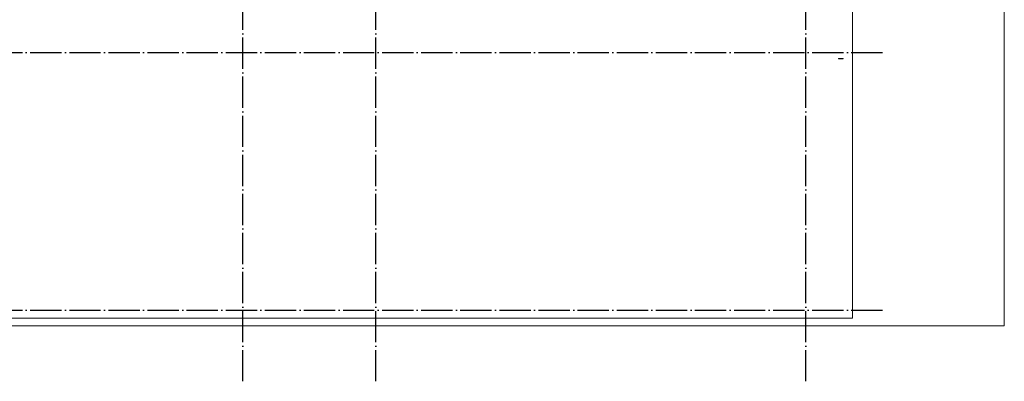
# Model space of a CAD drawing. Header units: millimetres. Extents: x -3725 to 93325, y -74170 to 82591.
# Tile 12 of 140: x 33846 to 46440, y -14170 to -9540. Entities that reach past the tile are written whole.
import ezdxf

# ---------------------------------------------------------------- set-up
doc = ezdxf.new("R2010")
doc.units = ezdxf.units.MM
for name, pattern in [('______11', [500, 400, -50, 0, -50]), ('______3', [500, 400, -100]), ('______5', [1100, 800, -100, 100, -100])]:
    doc.linetypes.add(name, pattern=pattern)
for name, color, linetype, lineweight in [('Standard', 7, 'Continuous', 25), ('Балка_ общее', 7, '______3', 13), ('Стальная конструкция_ общее', 7, 'Continuous', 25), ('Фундамент (1)', 7, 'Continuous', 35)]:
    doc.layers.add(name, color=color, linetype=linetype, lineweight=lineweight)
doc.layers.add('Осевая линия_ общее', color=7, linetype='______5', lineweight=13, true_color=0xa0a0a0)

# ---------------------------------------------------------------- blocks, each defined once
blk = doc.blocks.new('СЛОЖНЫЙ_ОБЪЕКТ_2')
at = {"layer": 'Осевая линия_ общее', "color": 253, "linetype": '______11', "lineweight": -3, "true_color": 0xa0a0a0, "transparency": 33554687}
for p, q in [((36700, -14170), (36700, 9510)), ((38400, -14170), (38400, 9510)), ((43900, -14170), (43900, 9510)), ((27980, -9960), (44900, -9960)), ((27980, -13260), (44900, -13260))]:
    blk.add_line(p, q, dxfattribs=at)

msp = doc.modelspace()

# ---------------------------------------------------------------- linework, layer by layer
at = {"layer": 'Standard', "color": 7, "linetype": 'Continuous', "lineweight": 18, "transparency": 33554687}
msp.add_lwpolyline([(29250, -13460), (46440, -13460), (46440, 8380), (29250, 8380), (29250, -13460)], dxfattribs=at)
at = {"layer": 'Стальная конструкция_ общее', "color": 7, "linetype": 'Continuous', "lineweight": 18, "transparency": 33554687}
for p, q in [((44320, -10040), (44320, -10036.9)), ((44320, -10036.9), (44380, -10036.9)), ((44320, -10040), (44320, -10036.9)), ((44320, -10036.9), (44380, -10036.9)), ((44320, -10040), (44380, -10040)), ((44320, -10040), (44380, -10040)), ((44380, -10036.9), (44380, -10040)), ((44380, -10036.9), (44380, -10040))]:
    msp.add_line(p, q, dxfattribs=at)
at = {"layer": 'Фундамент (1)', "color": 7, "lineweight": 18, "transparency": 33554687}
for p, q in [((44500, -7170), (44500, -13360)), ((44500, -13360), (30600, -13360))]:
    msp.add_line(p, q, dxfattribs=at)
at = {"layer": 'Фундамент (1)', "color": 7, "linetype": 'Continuous', "lineweight": 18, "transparency": 33554687}
for p, q in [((44500, -7170), (44500, -13360)), ((44500, -13360), (30600, -13360))]:
    msp.add_line(p, q, dxfattribs=at)

# ---------------------------------------------------------------- block references
at = {"layer": 'Балка_ общее', "color": 7, "linetype": 'Continuous', "lineweight": 13, "transparency": 33554687}
msp.add_blockref('СЛОЖНЫЙ_ОБЪЕКТ_2', (0, 0), dxfattribs=at)

doc.saveas('drawing.dxf')
